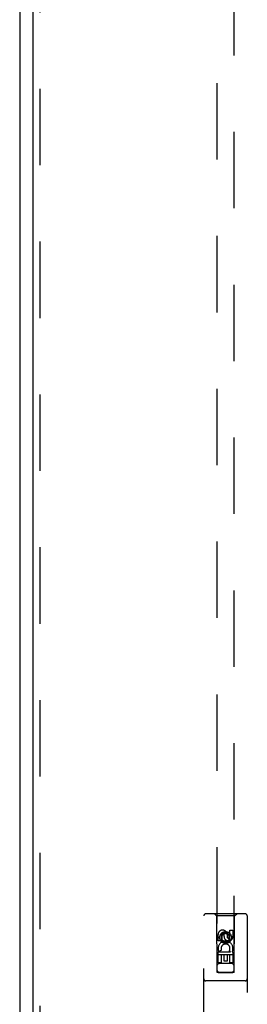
# Model space of a CAD drawing. Header units: inches. Extents: x 0 to 200, y 0 to 129.
# Tile 15 of 27: x 64.66 to 67.93, y 72.68 to 86.86. Entities that reach past the tile are written whole.
import ezdxf

# ---------------------------------------------------------------- set-up
doc = ezdxf.new("R2010")
doc.units = ezdxf.units.IN
doc.header["$LTSCALE"] = 11
doc.header["$MEASUREMENT"] = 0
doc.linetypes.add('HIDDEN', pattern=[0.2, 0.1, -0.1])
doc.layers.add('MASTER_DOOR_ASSEMBLY', color=7, linetype='CONTINUOUS')
doc.layers.add('SLAVE_DOOR_ASSEMBLY', color=7, linetype='CONTINUOUS')

msp = doc.modelspace()

# ---------------------------------------------------------------- linework, layer by layer
at = {"layer": 'MASTER_DOOR_ASSEMBLY', "color": 8, "linetype": 'HIDDEN'}
for p, q in [((67.49, 99.143), (67.49, 73.141)), ((67.74, 73.141), (67.74, 99.143)), ((64.947, 99.061), (64.947, 42.879)), ((67.302, 72.095), (67.302, 73.953)), ((67.897, 73.983), (67.332, 73.983)), ((67.485, 73.953), (67.455, 73.983)), ((67.485, 73.953), (67.488, 73.143)), ((67.745, 73.953), (67.485, 73.953)), ((67.741, 73.143), (67.745, 73.953)), ((67.745, 73.953), (67.775, 73.983)), ((67.927, 73.953), (67.927, 72.095)), ((67.615, 73.714), (67.552, 73.678)), ((67.615, 73.714), (67.615, 73.703)), ((67.677, 73.678), (67.615, 73.714)), ((67.679, 73.657), (67.679, 73.749)), ((67.679, 73.749), (67.722, 73.749)), ((67.722, 73.749), (67.722, 73.657)), ((67.508, 73.593), (67.508, 73.685)), ((67.551, 73.593), (67.508, 73.593)), ((67.551, 73.685), (67.551, 73.593)), ((67.552, 73.678), (67.552, 73.606)), ((67.552, 73.678), (67.562, 73.673)), ((67.552, 73.606), (67.562, 73.612)), ((67.552, 73.606), (67.615, 73.57)), ((67.615, 73.703), (67.562, 73.673)), ((67.562, 73.673), (67.562, 73.612)), ((67.562, 73.612), (67.615, 73.582)), ((67.595, 73.657), (67.595, 73.685)), ((67.667, 73.673), (67.615, 73.703)), ((67.615, 73.582), (67.667, 73.612)), ((67.615, 73.57), (67.677, 73.606)), ((67.615, 73.57), (67.615, 73.582)), ((67.636, 73.699), (67.636, 73.653)), ((67.677, 73.678), (67.667, 73.673)), ((67.667, 73.612), (67.667, 73.673)), ((67.677, 73.606), (67.667, 73.612)), ((67.677, 73.606), (67.677, 73.678)), ((67.508, 73.28), (67.508, 73.437)), ((67.508, 73.437), (67.686, 73.437)), ((67.556, 73.461), (67.517, 73.444)), ((67.686, 73.437), (67.667, 73.45)), ((67.711, 73.44), (67.709, 73.437)), ((67.709, 73.437), (67.722, 73.437)), ((67.722, 73.437), (67.722, 73.28)), ((67.743, 73.393), (67.487, 73.393)), ((67.551, 73.394), (67.551, 73.28)), ((67.593, 73.394), (67.551, 73.394)), ((67.593, 73.302), (67.593, 73.394)), ((67.636, 73.302), (67.593, 73.302)), ((67.636, 73.394), (67.636, 73.302)), ((67.679, 73.394), (67.636, 73.394)), ((67.679, 73.28), (67.679, 73.394)), ((67.488, 73.143), (67.741, 73.143)), ((67.491, 73.144), (67.492, 73.144)), ((67.492, 73.144), (67.496, 73.144)), ((67.499, 73.141), (67.493, 73.141)), ((67.496, 73.144), (67.507, 73.144)), ((67.51, 73.141), (67.499, 73.141)), ((67.507, 73.144), (67.72, 73.144)), ((67.551, 73.28), (67.508, 73.28)), ((67.51, 73.141), (67.72, 73.141)), ((67.7, 73.268), (67.53, 73.268)), ((67.722, 73.28), (67.679, 73.28)), ((67.72, 73.144), (67.731, 73.144)), ((67.723, 73.141), (67.72, 73.141)), ((67.734, 73.141), (67.723, 73.141)), ((67.731, 73.144), (67.737, 73.144)), ((67.738, 73.141), (67.734, 73.141)), ((67.739, 73.141), (67.738, 73.141)), ((67.897, 73.018), (67.332, 73.018))]:
    msp.add_line(p, q, dxfattribs=at)
at = {"layer": 'MASTER_DOOR_ASSEMBLY', "color": 3, "linetype": 'Continuous'}
msp.add_line((64.843, 99.061), (64.843, 42.879), dxfattribs=at)
at = {"layer": 'MASTER_DOOR_ASSEMBLY', "color": 8, "linetype": 'HIDDEN'}
for points in [[(67.49, 73.144), (67.49, 73.144), (67.49, 73.144), (67.491, 73.144)], [(67.493, 73.141), (67.491, 73.141), (67.491, 73.141), (67.49, 73.141), (67.49, 73.141), (67.49, 73.141)], [(67.737, 73.144), (67.739, 73.144), (67.739, 73.144), (67.74, 73.144), (67.74, 73.144), (67.74, 73.144)], [(67.74, 73.141), (67.74, 73.141), (67.74, 73.141), (67.739, 73.141)]]:
    msp.add_lwpolyline(points, dxfattribs=at)
for radius in [0.085, 0.0845]:
    msp.add_circle((67.615, 73.643), radius, dxfattribs=at)
for centre, radius, start, end in [((67.332, 73.953), 0.03, 90, 180), ((67.897, 73.953), 0.03, 0, 90), ((67.573, 73.685), 0.0644, 12.2995, 180.0775), ((67.573, 73.685), 0.0219, 359.9011, 180), ((67.615, 73.486), 0.107, 334.2636, 203.4027), ((67.658, 73.657), 0.0635, 180, 360), ((67.657, 73.657), 0.0219, 190.307, 360), ((67.615, 73.486), 0.0639, 324.8895, 203.4026), ((67.53, 73.228), 0.04, 90, 180), ((67.53, 73.183), 0.04, 180, 270), ((67.7, 73.228), 0.04, 0, 90), ((67.7, 73.183), 0.04, 270, 360), ((67.332, 73.048), 0.03, 180, 270), ((67.897, 73.048), 0.03, 270, 360)]:
    msp.add_arc(centre, radius, start, end, dxfattribs=at)
at = {"layer": 'SLAVE_DOOR_ASSEMBLY', "color": 3, "linetype": 'Continuous'}
msp.add_line((64.656, 99.196), (64.656, 42.745), dxfattribs=at)

doc.saveas('drawing.dxf')
